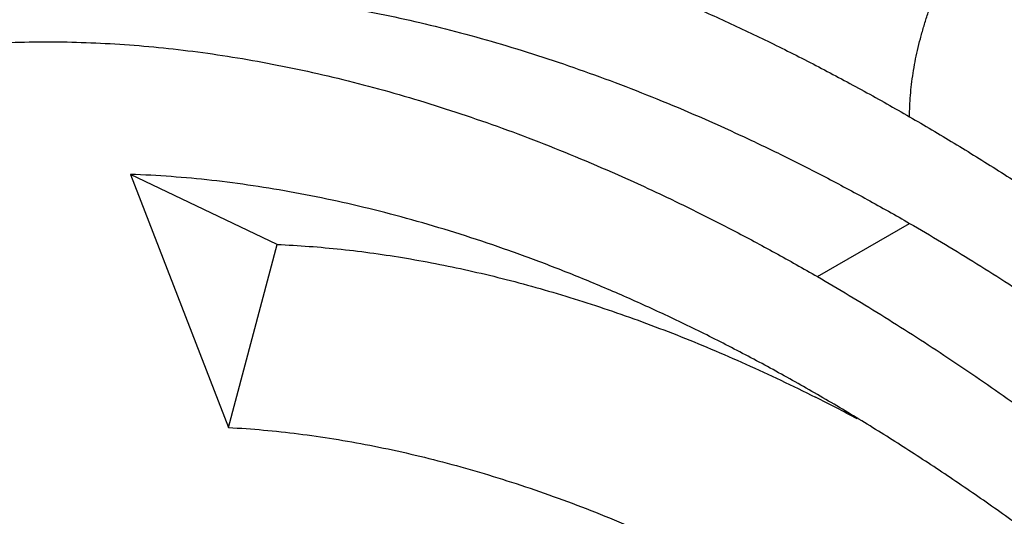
# Model space of a CAD drawing. Header units: inches. Extents: x 0 to 22, y 0 to 17.
# Tile 21 of 26: x 18.6115 to 18.7007, y 13.1215 to 13.1664. Entities that reach past the tile are written whole.
import ezdxf

# ---------------------------------------------------------------- set-up
doc = ezdxf.new("R2010")
doc.units = ezdxf.units.IN
doc.header["$LTSCALE"] = 1.21
doc.header["$MEASUREMENT"] = 0
doc.layers.get('0').update_dxf_attribs({"linetype": 'CONTINUOUS'})

msp = doc.modelspace()

# ---------------------------------------------------------------- linework, layer by layer
at = {"color": 7, "linetype": 'CONTINUOUS'}
for p, q in [((18.63484787, 13.1460866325), (18.6215519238, 13.1524276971)), ((18.6215572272, 13.1524273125), (18.6304411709, 13.1295162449)), ((18.6837618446, 13.1431707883), (18.6921134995, 13.1479929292)), ((18.63044117, 13.1295162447), (18.63484787, 13.1460866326))]:
    msp.add_line(p, q, dxfattribs=at)
msp.add_arc((18.6077625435, 12.9811051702), 0.1691059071, 61.9149213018, 63.3587992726, dxfattribs=at)
for points, knots in [([(18.5808578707, 13.1992451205), (18.5799573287, 13.1987251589), (18.5781729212, 13.1976577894), (18.5755476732, 13.1959754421), (18.5729761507, 13.1942137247), (18.5704592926, 13.1923737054), (18.5679979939, 13.1904564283), (18.5655931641, 13.1884629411), (18.5632457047, 13.1863943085), (18.5609566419, 13.1842516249), (18.558726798, 13.182036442), (18.5565569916, 13.1797505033), (18.5544481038, 13.1773955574), (18.5524010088, 13.1749733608), (18.550416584, 13.1724856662), (18.5484957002, 13.1699342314), (18.5466392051, 13.1673207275), (18.5448477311, 13.1646467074), (18.5431213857, 13.1619137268), (18.5409010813, 13.1581839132), (18.538288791, 13.1533779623), (18.5354236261, 13.1474123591), (18.5328199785, 13.1412439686), (18.5304772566, 13.1348827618), (18.5283942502, 13.1283379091), (18.5265696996, 13.1216183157), (18.5250023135, 13.1147326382), (18.5236906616, 13.1076892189), (18.5226331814, 13.1004960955), (18.521828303, 13.0931611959), (18.5212744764, 13.0856925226), (18.5209700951, 13.0780982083), (18.5209135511, 13.0703865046), (18.5211032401, 13.0625657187), (18.5215376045, 13.0546443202), (18.5222147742, 13.0466310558), (18.5231326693, 13.0385349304), (18.5242892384, 13.030365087), (18.5256824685, 13.0221308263), (18.5273099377, 13.0138416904), (18.5291687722, 13.0055074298), (18.5312561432, 12.9971379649), (18.5335692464, 12.9887433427), (18.5361048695, 12.9803337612), (18.5388591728, 12.9719194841), (18.5418283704, 12.9635109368), (18.5450086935, 12.9551186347), (18.5483960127, 12.9467531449), (18.5519854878, 12.9384249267), (18.5557723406, 12.930144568), (18.5597518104, 12.921922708), (18.5639188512, 12.913769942), (18.5682677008, 12.9056965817), (18.5727926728, 12.8977130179), (18.5774881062, 12.8898296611), (18.5823481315, 12.8820568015), (18.5873661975, 12.8744042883), (18.5925358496, 12.8668820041), (18.5978506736, 12.8594998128), (18.6033041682, 12.8522673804), (18.6088892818, 12.8451937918), (18.6145990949, 12.8382880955), (18.6204267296, 12.8315593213), (18.626365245, 12.8250163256), (18.6324071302, 12.818667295), (18.6385450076, 12.8125204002), (18.6447716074, 12.8065836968), (18.6510800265, 12.8008648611), (18.6574634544, 12.7953707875), (18.663915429, 12.7901080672), (18.6704293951, 12.7850833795), (18.6769980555, 12.7803038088), (18.6836128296, 12.7757761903), (18.6902645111, 12.7715079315), (18.6947519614, 12.7688195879), (18.6969996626, 12.7675217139)], [0, 0, 0, 0, 0.006079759, 0.012154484, 0.0182273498, 0.0243014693, 0.0303798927, 0.0364656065, 0.0425615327, 0.0486704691, 0.0547945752, 0.0609355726, 0.0670950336, 0.0732743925, 0.0794749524, 0.0856978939, 0.0919442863, 0.0982155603, 0.1045139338, 0.1108415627, 0.1235913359, 0.1364799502, 0.1495192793, 0.1627219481, 0.176099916, 0.1896630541, 0.203419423, 0.217376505, 0.2315407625, 0.2459171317, 0.2605091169, 0.2753185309, 0.2903457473, 0.3055900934, 0.3210499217, 0.3367218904, 0.3526011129, 0.3686819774, 0.3849582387, 0.4014223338, 0.4180652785, 0.4348775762, 0.4518493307, 0.4689697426, 0.4862268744, 0.5036084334, 0.5211018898, 0.5386941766, 0.5563714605, 0.5741196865, 0.5919246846, 0.6097720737, 0.6276471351, 0.645535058, 0.6634210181, 0.6812902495, 0.6991280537, 0.7169197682, 0.7346508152, 0.7523069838, 0.7698746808, 0.7873405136, 0.8046912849, 0.8219142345, 0.8389972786, 0.8559286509, 0.8726969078, 0.8892918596, 0.9057060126, 0.9219327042, 0.9379658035, 0.9537986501, 0.9694216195, 0.9848250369, 1, 1, 1, 1]), ([(18.6921134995, 13.157636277), (18.6921134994, 13.1579553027), (18.6921273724, 13.1586010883), (18.6921879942, 13.1595792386), (18.6922886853, 13.1605762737), (18.6924291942, 13.161589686), (18.6926090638, 13.1626169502), (18.6928278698, 13.1636554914), (18.6930852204, 13.164702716), (18.6933804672, 13.1657560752), (18.6937127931, 13.1668130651), (18.6940814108, 13.167871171), (18.6944855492, 13.1689278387), (18.6949241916, 13.169980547), (18.6953962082, 13.171026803), (18.6960694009, 13.1724115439), (18.6968034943, 13.173770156), (18.697594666, 13.1750968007), (18.6982152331, 13.1760733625), (18.698861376, 13.1770287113), (18.6995314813, 13.1779606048), (18.7002238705, 13.178866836), (18.7009368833, 13.1797452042), (18.7016689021, 13.1805935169), (18.7024181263, 13.1814098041), (18.7031827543, 13.1821921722), (18.7039609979, 13.1829387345), (18.7047510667, 13.1836475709), (18.705550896, 13.1843170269), (18.7063583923, 13.184945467), (18.7071714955, 13.1855312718), (18.7079882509, 13.1860728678), (18.7085405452, 13.1864077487), (18.7088168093, 13.1865672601)], [0, 0, 0, 0, 0.0275637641, 0.0557896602, 0.0846533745, 0.1141244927, 0.1441665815, 0.1747408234, 0.205806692, 0.2373219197, 0.2692423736, 0.3015226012, 0.3341160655, 0.3669733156, 0.4000425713, 0.4332714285, 0.4999899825, 0.5333796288, 0.5667157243, 0.5999449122, 0.633014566, 0.6658724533, 0.6984668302, 0.730747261, 0.7626672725, 0.7941824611, 0.8252496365, 0.855827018, 0.8858733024, 0.9153483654, 0.9442141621, 0.9724378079, 1, 1, 1, 1]), ([(18.5279565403, 13.0564104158), (18.5279108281, 13.0580109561), (18.5278531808, 13.0611933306), (18.5278693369, 13.0659376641), (18.5279886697, 13.0706205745), (18.5282832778, 13.0767373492), (18.5287829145, 13.0827613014), (18.5294953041, 13.0886789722), (18.5301281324, 13.0930111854), (18.5308627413, 13.0972648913), (18.5316986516, 13.1014374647), (18.532635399, 13.1055262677), (18.5336723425, 13.1095287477), (18.5348088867, 13.1134423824), (18.5360443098, 13.1172647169), (18.5373778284, 13.1209933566), (18.5388086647, 13.1246259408), (18.5403358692, 13.1281602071), (18.5419585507, 13.13159391), (18.5436756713, 13.1349248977), (18.5454861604, 13.1381510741), (18.5473889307, 13.14127038), (18.5493827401, 13.1442808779), (18.5514664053, 13.1471806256), (18.5536385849, 13.1499678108), (18.5558979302, 13.1526406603), (18.5582430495, 13.1551974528), (18.5606724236, 13.1576366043), (18.5631845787, 13.1599565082), (18.5657778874, 13.1621557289), (18.5684507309, 13.1642328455), (18.5712014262, 13.1661865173), (18.574028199, 13.1680155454), (18.5769292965, 13.1697187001), (18.579902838, 13.1712949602), (18.5829469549, 13.1727432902), (18.5860597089, 13.174062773), (18.5892391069, 13.1752526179), (18.5924831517, 13.1763120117), (18.5957897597, 13.1772403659), (18.599156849, 13.1780370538), (18.6025822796, 13.178701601), (18.6060638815, 13.1792336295), (18.6095994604, 13.1796327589), (18.6131867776, 13.1798988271), (18.6168235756, 13.1800316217), (18.6205075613, 13.1800311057), (18.6242364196, 13.1798973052), (18.6280078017, 13.1796302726), (18.6318193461, 13.1792302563), (18.6356686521, 13.1786974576), (18.6395533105, 13.1780322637), (18.6434708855, 13.1772350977), (18.6474189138, 13.1763064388), (18.6513949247, 13.1752469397), (18.6553964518, 13.1740572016), (18.6608008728, 13.1722857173), (18.6662075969, 13.1702661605), (18.6716069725, 13.1680125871), (18.6756980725, 13.1661847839), (18.6797994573, 13.164232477), (18.6839085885, 13.1621567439), (18.6880226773, 13.1599590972), (18.6907497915, 13.1584235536), (18.6921134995, 13.157636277)], [0, 0, 0, 0, 0.0191497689, 0.0380630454, 0.0567369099, 0.0751689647, 0.1112981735, 0.1289958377, 0.1464475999, 0.1636539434, 0.1806160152, 0.1973355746, 0.2138151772, 0.2300580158, 0.2460680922, 0.2618501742, 0.2774097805, 0.2927533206, 0.3078879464, 0.3228217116, 0.3375634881, 0.3521229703, 0.3665107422, 0.3807381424, 0.3948173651, 0.408761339, 0.4225837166, 0.436298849, 0.4499216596, 0.4634676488, 0.4769527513, 0.4903932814, 0.5038058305, 0.5172071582, 0.5306140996, 0.5440434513, 0.5575118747, 0.5710357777, 0.5846312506, 0.5983139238, 0.6120989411, 0.6260008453, 0.6400335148, 0.6542101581, 0.6685431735, 0.6830442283, 0.6977241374, 0.7125928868, 0.7276596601, 0.7429327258, 0.7584195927, 0.7741268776, 0.7900604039, 0.8062252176, 0.8226255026, 0.8392647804, 0.8561457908, 0.8906376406, 0.9082532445, 0.9261145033, 0.9442213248, 0.9625732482, 0.9811677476, 1, 1, 1, 1]), ([(18.5818719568, 13.158915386), (18.582773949, 13.1594361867), (18.5846014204, 13.1604401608), (18.5874067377, 13.1618295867), (18.590275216, 13.1631021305), (18.5932050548, 13.1642569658), (18.5961944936, 13.1652933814), (18.5992416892, 13.166210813), (18.6023448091, 13.1670086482), (18.6055019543, 13.1676864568), (18.6087112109, 13.1682438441), (18.6119706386, 13.1686804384), (18.6152782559, 13.1689960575), (18.6186320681, 13.1691904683), (18.6220300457, 13.1692635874), (18.6254701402, 13.1692154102), (18.6289502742, 13.169045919), (18.6324683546, 13.1687552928), (18.6360222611, 13.1683436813), (18.6396098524, 13.1678113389), (18.6432289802, 13.1671586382), (18.646877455, 13.1663859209), (18.6505530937, 13.1654937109), (18.6542536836, 13.164482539), (18.6579769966, 13.1633529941), (18.6617208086, 13.1621058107), (18.6654828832, 13.1607416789), (18.6705547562, 13.158754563), (18.6756189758, 13.1565478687), (18.6806680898, 13.1541337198), (18.6844873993, 13.152198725), (18.6883111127, 13.1501528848), (18.6908459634, 13.1487247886), (18.6921134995, 13.1479929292)], [0, 0, 0, 0, 0.0269340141, 0.0539004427, 0.0809314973, 0.1080590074, 0.1353142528, 0.1627277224, 0.1903290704, 0.218146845, 0.2462084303, 0.2745399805, 0.3031661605, 0.3321102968, 0.36139414, 0.3910378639, 0.4210601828, 0.4514780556, 0.4823069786, 0.5135608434, 0.5452518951, 0.5773910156, 0.6099873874, 0.6430488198, 0.6765817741, 0.7105912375, 0.7450810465, 0.7800533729, 0.8514429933, 0.8878653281, 0.9247696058, 0.9621506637, 1, 1, 1, 1]), ([(18.5735203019, 13.1540932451), (18.5744222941, 13.1546140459), (18.5762497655, 13.1556180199), (18.5790550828, 13.1570074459), (18.5819235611, 13.1582799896), (18.5848533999, 13.1594348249), (18.5878428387, 13.1604712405), (18.5908900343, 13.1613886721), (18.5939931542, 13.1621865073), (18.5971502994, 13.162864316), (18.600359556, 13.1634217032), (18.6036189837, 13.1638582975), (18.606926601, 13.1641739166), (18.6102804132, 13.1643683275), (18.6136783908, 13.1644414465), (18.6171184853, 13.1643932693), (18.6205986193, 13.1642237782), (18.6241166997, 13.163933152), (18.6276706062, 13.1635215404), (18.6312581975, 13.162989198), (18.6348773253, 13.1623364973), (18.6385258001, 13.16156378), (18.6422014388, 13.1606715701), (18.6459020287, 13.1596603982), (18.6496253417, 13.1585308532), (18.6533691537, 13.1572836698), (18.6571312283, 13.155919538), (18.6622031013, 13.1539324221), (18.6672673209, 13.1517257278), (18.6723164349, 13.1493115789), (18.6761357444, 13.1473765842), (18.6799594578, 13.1453307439), (18.6824943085, 13.1439026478), (18.6837618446, 13.1431707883)], [0, 0, 0, 0, 0.0269340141, 0.0539004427, 0.0809314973, 0.1080590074, 0.1353142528, 0.1627277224, 0.1903290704, 0.218146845, 0.2462084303, 0.2745399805, 0.3031661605, 0.3321102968, 0.36139414, 0.3910378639, 0.4210601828, 0.4514780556, 0.4823069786, 0.5135608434, 0.5452518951, 0.5773910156, 0.6099873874, 0.6430488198, 0.6765817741, 0.7105912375, 0.7450810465, 0.7800533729, 0.8514429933, 0.8878653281, 0.9247696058, 0.9621506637, 1, 1, 1, 1]), ([(18.6921134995, 13.157636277), (18.6934653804, 13.1568558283), (18.6961688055, 13.1552561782), (18.7001969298, 13.1527582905), (18.704220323, 13.1501490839), (18.7096041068, 13.1465043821), (18.7149376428, 13.1426620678), (18.7202162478, 13.1386328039), (18.7241789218, 13.135492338), (18.7281222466, 13.1322510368), (18.7320438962, 13.1289108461), (18.7359414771, 13.1254737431), (18.7398126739, 13.1219418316), (18.7436551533, 13.1183172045), (18.7487549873, 13.1133462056), (18.7537684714, 13.1082162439), (18.7586917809, 13.1029362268), (18.7623563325, 13.0988819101), (18.7659785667, 13.0947487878), (18.7695563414, 13.0905393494), (18.773087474, 13.0862560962), (18.7777395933, 13.0804389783), (18.7834235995, 13.0729994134), (18.7900114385, 13.063836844), (18.795300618, 13.0560158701), (18.7994091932, 13.0496517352), (18.8024287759, 13.0448252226), (18.8053819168, 13.0399524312), (18.8092281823, 13.0333981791), (18.8138586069, 13.0251091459), (18.8191225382, 13.0150244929), (18.8232593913, 13.006516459), (18.8264113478, 12.9996616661), (18.8286918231, 12.9945072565), (18.8308900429, 12.9893368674), (18.8337037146, 12.9824403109), (18.8370081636, 12.9738003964), (18.8400373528, 12.9651071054), (18.8422818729, 12.958153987), (18.8438702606, 12.9529592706), (18.8453672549, 12.9477736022), (18.8467719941, 12.9426001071), (18.8480835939, 12.937441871), (18.8497005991, 12.9306165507), (18.8514871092, 12.9221428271), (18.8529683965, 12.9136868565), (18.8539574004, 12.9069864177), (18.8545982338, 12.9020213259), (18.8551412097, 12.8970959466), (18.8555860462, 12.8922132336), (18.8559324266, 12.8873761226), (18.8561801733, 12.882587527), (18.856329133, 12.8778503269), (18.856379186, 12.8731673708), (18.8563303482, 12.8685414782), (18.856182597, 12.8639754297), (18.8559360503, 12.859471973), (18.8555908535, 12.8550338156), (18.8551471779, 12.850663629), (18.8546053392, 12.8463640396), (18.8539656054, 12.8421376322), (18.8532283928, 12.8379869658), (18.8523941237, 12.8339144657), (18.8511618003, 12.8286297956), (18.8497313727, 12.8234711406), (18.8480972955, 12.8184552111), (18.8467863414, 12.8148096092), (18.8453821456, 12.8112562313), (18.8438855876, 12.8077971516), (18.8422975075, 12.8044344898), (18.840618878, 12.801170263), (18.8388507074, 12.7980064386), (18.8369940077, 12.7949449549), (18.8350499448, 12.7919876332), (18.833019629, 12.7891362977), (18.8309043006, 12.7863926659), (18.8287052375, 12.7837583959), (18.8264237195, 12.7812351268), (18.8240611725, 12.7788243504), (18.8216189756, 12.7765275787), (18.8190986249, 12.774346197), (18.8165016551, 12.7722815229), (18.8138296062, 12.7703348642), (18.811084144, 12.7685073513), (18.8082669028, 12.7668001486), (18.8053796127, 12.7652142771), (18.8024240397, 12.7637506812), (18.79940196, 12.762410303), (18.7963152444, 12.7611938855), (18.7931657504, 12.7601022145), (18.7899554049, 12.7591359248), (18.7866861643, 12.7582955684), (18.7833600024, 12.7575817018), (18.7799789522, 12.7569946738), (18.7765450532, 12.7565348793), (18.7730603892, 12.7562025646), (18.7695270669, 12.7559978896), (18.7659472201, 12.7559210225), (18.7623230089, 12.7559719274), (18.7586566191, 12.7561506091), (18.7549502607, 12.7564569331), (18.7512061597, 12.7568906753), (18.7474265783, 12.7574516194), (18.7436137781, 12.7581393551), (18.7397700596, 12.7589535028), (18.7358977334, 12.7598935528), (18.7319991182, 12.7609589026), (18.7280765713, 12.7621489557), (18.7241324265, 12.7634629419), (18.7201690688, 12.7649001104), (18.7161888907, 12.7664595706), (18.7121942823, 12.7681403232), (18.7081876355, 12.7699414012), (18.7041712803, 12.7718617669), (18.700147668, 12.7739003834), (18.6961194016, 12.7760558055), (18.6934488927, 12.7775602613), (18.6921134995, 12.7783311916)], [0, 0, 0, 0, 0.0079930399, 0.0160833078, 0.0242683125, 0.0325460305, 0.0493723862, 0.057917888, 0.06654831, 0.0752612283, 0.0840541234, 0.0929243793, 0.1018692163, 0.1108857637, 0.1199710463, 0.1383348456, 0.1476075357, 0.1569361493, 0.1663172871, 0.1757474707, 0.1852231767, 0.1947408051, 0.2138866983, 0.2331559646, 0.2525182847, 0.2622249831, 0.2719433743, 0.2816695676, 0.2913996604, 0.3108554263, 0.3302799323, 0.3496421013, 0.359290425, 0.36891166, 0.3785020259, 0.3880577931, 0.4070502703, 0.425860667, 0.4351890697, 0.444461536, 0.453674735, 0.4628254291, 0.4719104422, 0.4809267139, 0.4987405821, 0.5162451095, 0.5248751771, 0.533420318, 0.5418782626, 0.5502469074, 0.5585242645, 0.5667085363, 0.5747980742, 0.5827913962, 0.5906872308, 0.598484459, 0.6061821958, 0.6137797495, 0.6212766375, 0.628672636, 0.6359677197, 0.6431621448, 0.6502564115, 0.6572512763, 0.6709459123, 0.6776500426, 0.6842607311, 0.6907802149, 0.6972110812, 0.7035562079, 0.7098188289, 0.7160025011, 0.7221111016, 0.728148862, 0.7341203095, 0.7400303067, 0.7458840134, 0.7516868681, 0.7574445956, 0.7631631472, 0.7688487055, 0.7745076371, 0.78014646, 0.7857718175, 0.7913904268, 0.7970090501, 0.8026344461, 0.8082733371, 0.8139323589, 0.819618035, 0.8253367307, 0.8310946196, 0.8368976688, 0.842751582, 0.8486618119, 0.8546335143, 0.8606715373, 0.8667804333, 0.8729644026, 0.8792273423, 0.885572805, 0.8920040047, 0.898523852, 0.905134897, 0.9118394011, 0.9186392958, 0.9255361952, 0.9325314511, 0.939626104, 0.9468209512, 0.9541164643, 0.9615128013, 0.9690099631, 0.9766079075, 0.9843064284, 0.9921044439, 1, 1, 1, 1]), ([(18.6837618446, 12.7831523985), (18.681831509, 12.7842669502), (18.6779720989, 12.7865788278), (18.6722430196, 12.7902545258), (18.6665293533, 12.7941644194), (18.6608391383, 12.7983031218), (18.6561405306, 12.8019246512), (18.6523996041, 12.8049303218), (18.6486463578, 12.8080290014), (18.6439856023, 12.8120344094), (18.638465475, 12.8170292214), (18.6330067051, 12.8222219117), (18.6276166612, 12.8276053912), (18.622302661, 12.8331724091), (18.6170718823, 12.8389154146), (18.6119313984, 12.8448266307), (18.6068881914, 12.8508980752), (18.6019490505, 12.8571215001), (18.5971207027, 12.8634885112), (18.5924096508, 12.8699904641), (18.5878222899, 12.8766185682), (18.5833648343, 12.8833638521), (18.5790432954, 12.890217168), (18.5748635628, 12.8971692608), (18.5708312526, 12.9042106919), (18.5669518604, 12.9113319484), (18.5632306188, 12.9185233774), (18.5596725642, 12.9257752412), (18.5562825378, 12.9330777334), (18.5530650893, 12.9404209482), (18.5500246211, 12.9477949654), (18.5471652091, 12.9551897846), (18.5444907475, 12.9625954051), (18.5420048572, 12.9700018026), (18.5397108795, 12.9773989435), (18.5376119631, 12.9847768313), (18.5357108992, 12.9921254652), (18.5340103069, 12.9994349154), (18.5325124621, 13.0066952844), (18.5312193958, 13.0138967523), (18.5301328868, 13.0210295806), (18.5292543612, 13.0280841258), (18.5285850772, 13.0350508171), (18.5282007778, 13.0407997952), (18.5280000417, 13.0453463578), (18.5278710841, 13.0498161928), (18.5278401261, 13.0553305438), (18.5280139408, 13.0618531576), (18.5283987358, 13.068242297), (18.528897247, 13.0734744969), (18.5294026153, 13.0775845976), (18.5299721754, 13.0816013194), (18.5306478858, 13.0855600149), (18.5314324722, 13.0894549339), (18.5322772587, 13.0932522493), (18.5334597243, 13.0978911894), (18.5350900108, 13.1033054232), (18.5369220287, 13.1085302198), (18.5389532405, 13.1135583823), (18.5408189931, 13.1175989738), (18.5424092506, 13.1207238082), (18.5440479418, 13.1237479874), (18.545788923, 13.1266798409), (18.547631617, 13.1295109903), (18.5490537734, 13.1315687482), (18.5505215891, 13.1335694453), (18.5520345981, 13.1355124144), (18.5535922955, 13.1373969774), (18.5551941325, 13.1392225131), (18.5568395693, 13.1409883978), (18.5585280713, 13.1426940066), (18.5602590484, 13.1443387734), (18.5620319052, 13.1459221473), (18.5638460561, 13.1474435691), (18.5657008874, 13.1489025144), (18.5675957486, 13.1502985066), (18.5695300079, 13.1516310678), (18.5715029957, 13.1528997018), (18.5728438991, 13.1537026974), (18.5735203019, 13.1540932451)], [0, 0, 0, 0, 0.0151950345, 0.0306627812, 0.0463955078, 0.0623848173, 0.0786219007, 0.086830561, 0.0950974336, 0.1118000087, 0.1287185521, 0.1458409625, 0.1631544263, 0.1806455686, 0.1983004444, 0.2161046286, 0.2340432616, 0.252101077, 0.2702624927, 0.2885116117, 0.3068323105, 0.3252082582, 0.3436229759, 0.3620598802, 0.3805023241, 0.3989336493, 0.4173372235, 0.4356964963, 0.4539950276, 0.4722165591, 0.4903450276, 0.5083646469, 0.5262599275, 0.5440157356, 0.5616173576, 0.5790505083, 0.5963014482, 0.6133569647, 0.63020449, 0.6468321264, 0.6632286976, 0.6793838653, 0.6952881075, 0.7109328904, 0.7186557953, 0.7263111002, 0.7414153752, 0.7562408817, 0.7707835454, 0.7850406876, 0.7920620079, 0.7990115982, 0.8126953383, 0.8194305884, 0.8260950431, 0.8392129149, 0.8520550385, 0.8646286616, 0.8769430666, 0.889009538, 0.8949543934, 0.900842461, 0.9124553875, 0.9181856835, 0.9238680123, 0.9295049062, 0.9350990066, 0.9406530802, 0.9461700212, 0.9516528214, 0.9571045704, 0.9625284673, 0.967927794, 0.9733059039, 0.9786662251, 0.9840122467, 0.9893474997, 0.9946755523, 1, 1, 1, 1]), ([(18.6837618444, 13.1324988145), (18.6824328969, 13.1332661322), (18.6797753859, 13.1347591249), (18.6757642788, 13.1368857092), (18.6717589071, 13.1388822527), (18.6677624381, 13.1407472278), (18.6637778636, 13.142479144), (18.6598082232, 13.1440767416), (18.6558564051, 13.1455388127), (18.6506562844, 13.1472921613), (18.6442145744, 13.14914771), (18.637768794, 13.1505648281), (18.6326848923, 13.1514104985), (18.6277290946, 13.1520565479), (18.6240160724, 13.1523377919), (18.6215570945, 13.1524277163)], [0, 0, 0, 0, 0.069802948, 0.1386374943, 0.2064906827, 0.2733542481, 0.3392226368, 0.4040946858, 0.4679722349, 0.5308602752, 0.6536887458, 0.7726975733, 0.8308280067, 0.8880731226, 1, 1, 1, 1]), ([(18.6921134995, 13.1479929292), (18.6940438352, 13.1468783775), (18.6979032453, 13.1445664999), (18.7036323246, 13.1408908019), (18.7093459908, 13.1369809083), (18.7150362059, 13.1328422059), (18.7197348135, 13.1292206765), (18.7234757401, 13.1262150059), (18.7272289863, 13.1231163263), (18.7318897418, 13.1191109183), (18.7374098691, 13.1141161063), (18.742868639, 13.108923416), (18.748258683, 13.1035399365), (18.7535726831, 13.0979729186), (18.7588034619, 13.0922299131), (18.7639439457, 13.086318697), (18.7689871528, 13.0802472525), (18.7739262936, 13.0740238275), (18.7787546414, 13.0676568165), (18.7834656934, 13.0611548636), (18.7880530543, 13.0545267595), (18.7925105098, 13.0477814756), (18.7968320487, 13.0409281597), (18.8010117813, 13.0339760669), (18.8050440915, 13.0269346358), (18.8089234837, 13.0198133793), (18.8126447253, 13.0126219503), (18.8162027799, 13.0053700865), (18.8195928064, 12.9980675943), (18.8228102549, 12.9907243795), (18.8258507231, 12.9833503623), (18.828710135, 12.9759555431), (18.8313845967, 12.9685499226), (18.8338704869, 12.9611435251), (18.8361644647, 12.9537463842), (18.838263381, 12.9463684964), (18.8401644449, 12.9390198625), (18.8418650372, 12.9317104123), (18.843362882, 12.9244500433), (18.8446559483, 12.9172485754), (18.8457424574, 12.9101157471), (18.8466209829, 12.9030612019), (18.847290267, 12.8960945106), (18.8476745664, 12.8903455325), (18.8478753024, 12.8857989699), (18.8480042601, 12.8813291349), (18.8480352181, 12.8758147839), (18.8478614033, 12.8692921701), (18.8474766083, 12.8629030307), (18.8469780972, 12.8576708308), (18.8464727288, 12.8535607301), (18.8459031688, 12.8495440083), (18.8452274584, 12.8455853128), (18.8444428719, 12.8416903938), (18.8435980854, 12.8378930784), (18.8424156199, 12.8332541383), (18.8407853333, 12.8278399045), (18.8389533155, 12.8226151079), (18.8369221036, 12.8175869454), (18.8350563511, 12.8135463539), (18.8334660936, 12.8104215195), (18.8318274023, 12.8073973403), (18.8300864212, 12.8044654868), (18.8282437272, 12.8016343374), (18.8268215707, 12.7995765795), (18.825353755, 12.7975758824), (18.8238407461, 12.7956329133), (18.8222830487, 12.7937483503), (18.8206812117, 12.7919228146), (18.8190357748, 12.7901569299), (18.8173472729, 12.7884513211), (18.8156162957, 12.7868065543), (18.8138434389, 12.7852231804), (18.812029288, 12.7837017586), (18.8101744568, 12.7822428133), (18.8082795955, 12.7808468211), (18.8063453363, 12.7795142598), (18.8043723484, 12.7782456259), (18.803031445, 12.7774426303), (18.8023550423, 12.7770520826)], [0, 0, 0, 0, 0.0151950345, 0.0306627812, 0.0463955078, 0.0623848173, 0.0786219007, 0.086830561, 0.0950974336, 0.1118000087, 0.1287185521, 0.1458409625, 0.1631544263, 0.1806455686, 0.1983004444, 0.2161046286, 0.2340432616, 0.252101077, 0.2702624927, 0.2885116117, 0.3068323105, 0.3252082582, 0.3436229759, 0.3620598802, 0.3805023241, 0.3989336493, 0.4173372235, 0.4356964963, 0.4539950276, 0.4722165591, 0.4903450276, 0.5083646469, 0.5262599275, 0.5440157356, 0.5616173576, 0.5790505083, 0.5963014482, 0.6133569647, 0.63020449, 0.6468321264, 0.6632286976, 0.6793838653, 0.6952881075, 0.7109328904, 0.7186557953, 0.7263111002, 0.7414153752, 0.7562408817, 0.7707835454, 0.7850406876, 0.7920620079, 0.7990115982, 0.8126953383, 0.8194305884, 0.8260950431, 0.8392129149, 0.8520550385, 0.8646286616, 0.8769430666, 0.889009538, 0.8949543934, 0.900842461, 0.9124553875, 0.9181856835, 0.9238680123, 0.9295049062, 0.9350990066, 0.9406530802, 0.9461700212, 0.9516528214, 0.9571045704, 0.9625284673, 0.967927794, 0.9733059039, 0.9786662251, 0.9840122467, 0.9893474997, 0.9946755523, 1, 1, 1, 1]), ([(18.63484787, 13.1460866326), (18.6367843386, 13.1460009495), (18.6407022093, 13.1456999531), (18.6466155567, 13.1448803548), (18.6515905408, 13.1438941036), (18.6556109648, 13.1429242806), (18.6597109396, 13.1418182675), (18.6638197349, 13.1405342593), (18.6679302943, 13.1390813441), (18.6710465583, 13.1378945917), (18.6741741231, 13.1366186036), (18.6783833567, 13.1347878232), (18.6815128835, 13.1332993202), (18.6835899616, 13.132257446)], [0, 0, 0, 0, 0.1139475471, 0.230812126, 0.3507506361, 0.4119222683, 0.4739093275, 0.6003601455, 0.6648488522, 0.7301830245, 0.7963656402, 0.8633980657, 1, 1, 1, 1]), ([(18.6837618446, 13.1431707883), (18.6856921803, 13.1420562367), (18.6895515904, 13.139744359), (18.6952806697, 13.1360686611), (18.7009943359, 13.1321587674), (18.706684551, 13.128020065), (18.7113831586, 13.1243985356), (18.7151240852, 13.1213928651), (18.7188773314, 13.1182941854), (18.7235380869, 13.1142887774), (18.7290582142, 13.1092939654), (18.7345169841, 13.1041012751), (18.7399070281, 13.0987177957), (18.7452210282, 13.0931507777), (18.750451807, 13.0874077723), (18.7555922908, 13.0814965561), (18.7606354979, 13.0754251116), (18.7655746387, 13.0692016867), (18.7704029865, 13.0628346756), (18.7751140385, 13.0563327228), (18.7797013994, 13.0497046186), (18.7841588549, 13.0429593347), (18.7884803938, 13.0361060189), (18.7926601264, 13.029153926), (18.7966924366, 13.0221124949), (18.8005718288, 13.0149912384), (18.8042930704, 13.0077998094), (18.8078511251, 13.0005479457), (18.8112411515, 12.9932454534), (18.8144586, 12.9859022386), (18.8174990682, 12.9785282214), (18.8203584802, 12.9711334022), (18.8230329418, 12.9637277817), (18.825518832, 12.9563213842), (18.8278128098, 12.9489242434), (18.8299117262, 12.9415463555), (18.83181279, 12.9341977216), (18.8335133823, 12.9268882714), (18.8350112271, 12.9196279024), (18.8363042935, 12.9124264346), (18.8373908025, 12.9052936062), (18.838269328, 12.898239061), (18.8389386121, 12.8912723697), (18.8393229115, 12.8855233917), (18.8395236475, 12.8809768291), (18.8396526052, 12.876506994), (18.8396835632, 12.870992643), (18.8395097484, 12.8644700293), (18.8391249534, 12.8580808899), (18.8386264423, 12.8528486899), (18.8381210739, 12.8487385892), (18.8375515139, 12.8447218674), (18.8368758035, 12.8407631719), (18.836091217, 12.836868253), (18.8352464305, 12.8330709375), (18.834063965, 12.8284319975), (18.8324336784, 12.8230177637), (18.8306016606, 12.817792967), (18.8285704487, 12.8127648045), (18.8267046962, 12.8087242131), (18.8251144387, 12.8055993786), (18.8234757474, 12.8025751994), (18.8217347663, 12.7996433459), (18.8198920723, 12.7968121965), (18.8184699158, 12.7947544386), (18.8170021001, 12.7927537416), (18.8154890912, 12.7908107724), (18.8139313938, 12.7889262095), (18.8123295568, 12.7871006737), (18.8106841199, 12.785334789), (18.808995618, 12.7836291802), (18.8072646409, 12.7819844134), (18.805491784, 12.7804010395), (18.8036776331, 12.7788796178), (18.8018228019, 12.7774206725), (18.7999279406, 12.7760246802), (18.7979936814, 12.774692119), (18.7960206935, 12.773423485), (18.7946797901, 12.7726204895), (18.7940033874, 12.7722299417)], [0, 0, 0, 0, 0.0151950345, 0.0306627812, 0.0463955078, 0.0623848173, 0.0786219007, 0.086830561, 0.0950974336, 0.1118000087, 0.1287185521, 0.1458409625, 0.1631544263, 0.1806455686, 0.1983004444, 0.2161046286, 0.2340432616, 0.252101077, 0.2702624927, 0.2885116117, 0.3068323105, 0.3252082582, 0.3436229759, 0.3620598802, 0.3805023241, 0.3989336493, 0.4173372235, 0.4356964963, 0.4539950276, 0.4722165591, 0.4903450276, 0.5083646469, 0.5262599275, 0.5440157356, 0.5616173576, 0.5790505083, 0.5963014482, 0.6133569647, 0.63020449, 0.6468321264, 0.6632286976, 0.6793838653, 0.6952881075, 0.7109328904, 0.7186557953, 0.7263111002, 0.7414153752, 0.7562408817, 0.7707835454, 0.7850406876, 0.7920620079, 0.7990115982, 0.8126953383, 0.8194305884, 0.8260950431, 0.8392129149, 0.8520550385, 0.8646286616, 0.8769430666, 0.889009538, 0.8949543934, 0.900842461, 0.9124553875, 0.9181856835, 0.9238680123, 0.9295049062, 0.9350990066, 0.9406530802, 0.9461700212, 0.9516528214, 0.9571045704, 0.9625284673, 0.967927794, 0.9733059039, 0.9786662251, 0.9840122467, 0.9893474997, 0.9946755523, 1, 1, 1, 1]), ([(18.7459722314, 13.0805889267), (18.7447642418, 13.0819397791), (18.7423333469, 13.084611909), (18.7386311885, 13.0885422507), (18.734887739, 13.0923788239), (18.7311059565, 13.0961186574), (18.7272886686, 13.0997588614), (18.7234387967, 13.1032967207), (18.7195591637, 13.1067296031), (18.7143775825, 13.1111403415), (18.7091233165, 13.1153549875), (18.7038017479, 13.1193609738), (18.6998173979, 13.1222319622), (18.6958209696, 13.1249838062), (18.6918153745, 13.1276144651), (18.6878038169, 13.1301218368), (18.6851093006, 13.1317208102), (18.6837618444, 13.1324988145)], [0, 0, 0, 0, 0.0668241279, 0.1331990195, 0.1990919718, 0.2644729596, 0.329312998, 0.39358532, 0.4572643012, 0.520325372, 0.6444944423, 0.7055646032, 0.7659290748, 0.8255709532, 0.884475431, 0.9426253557, 1, 1, 1, 1]), ([(18.630441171, 13.1295162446), (18.632556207, 13.1294041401), (18.6357475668, 13.1291146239), (18.6400046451, 13.1285039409), (18.6443680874, 13.127726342), (18.6498959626, 13.1264550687), (18.6554181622, 13.1248200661), (18.659873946, 13.1232882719), (18.6632584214, 13.1220169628), (18.6666573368, 13.1206329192), (18.6700683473, 13.1191371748), (18.6734890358, 13.1175307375), (18.6780914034, 13.1152268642), (18.6826704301, 13.1127200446), (18.6872198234, 13.1100223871), (18.690652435, 13.1078812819), (18.6940800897, 13.1056375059), (18.6975004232, 13.1032926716), (18.700910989, 13.1008483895), (18.7054666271, 13.0974408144), (18.7099668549, 13.0938588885), (18.7144073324, 13.0901128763), (18.7177329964, 13.0871988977), (18.7210345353, 13.0841969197), (18.7243096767, 13.0811090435), (18.727556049, 13.0779374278), (18.7318581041, 13.0735849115), (18.7350112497, 13.0702249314), (18.7370825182, 13.0679428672)], [0, 0, 0, 0, 0.0503933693, 0.0761571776, 0.1023121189, 0.1558286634, 0.2110159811, 0.2392532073, 0.2679219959, 0.2970242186, 0.3265602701, 0.3565295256, 0.3869300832, 0.4490075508, 0.4806796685, 0.5127648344, 0.5452561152, 0.5781455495, 0.6114245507, 0.6450836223, 0.7134973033, 0.7482325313, 0.7833027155, 0.8186952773, 0.8543973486, 0.8903953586, 0.9266733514, 1, 1, 1, 1])]:
    msp.add_open_spline(points, degree=3, knots=knots, dxfattribs=at)

doc.saveas('drawing.dxf')
